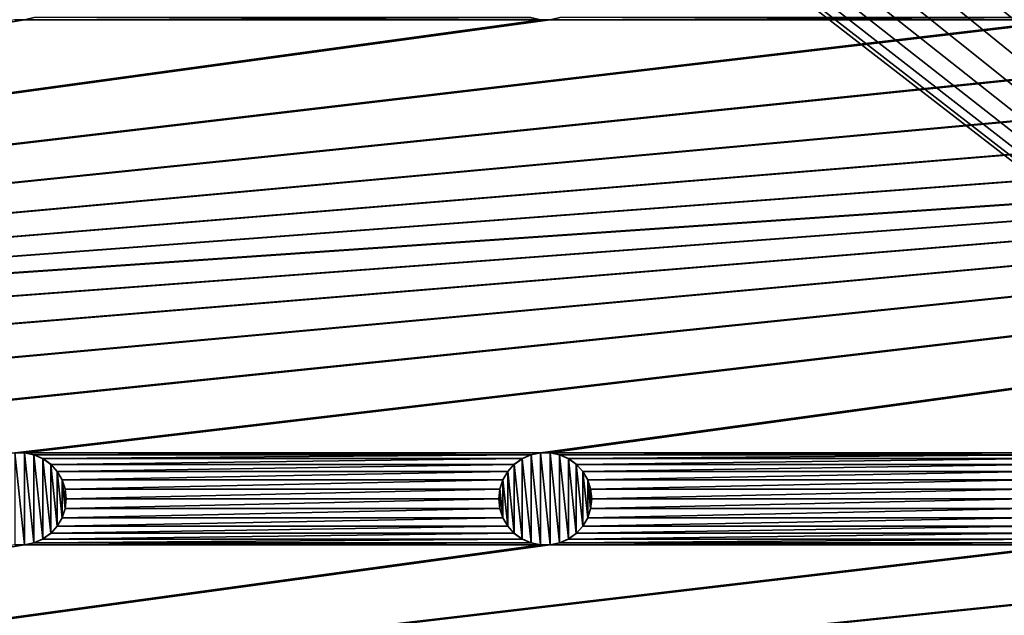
# Model space of a CAD drawing. Header units: metres. Extents: x -200 to 200, y -200 to 200.
# Tile 49 of 88: x -28 to 25, y -63 to -31. Entities that reach past the tile are written whole.
import ezdxf

# ---------------------------------------------------------------- set-up
doc = ezdxf.new("R2010")
doc.units = ezdxf.units.M
doc.layers.add('solid_P34200', color=7, linetype='CONTINUOUS')

msp = doc.modelspace()

# ---------------------------------------------------------------- linework, layer by layer
at = {"layer": 'solid_P34200'}
for points in [[(-181, -159), (-181, 159), (-10.240819, -10.959723)], [(181, 159), (181, -159), (10.240819, 10.959723)], [(181, -159), (11.633039, 9.467192), (10.240819, 10.959723)], [(181, -159), (12.817678, 7.79116), (11.633039, 9.467192)], [(181, -159), (13.756138, 5.976712), (12.817678, 7.79116)], [(181, -159), (14.444175, 4.045302), (13.756138, 5.976712)], [(181, -159), (14.856524, 2.058549), (14.444175, 4.045302)], [(181, -159), (15, 0), (14.856524, 2.058549)], [(181, -159), (14.856524, -2.058549), (15, 0)], [(181, -159), (14.444175, -4.045302), (14.856524, -2.058549)], [(181, -159), (13.756138, -5.976712), (14.444175, -4.045302)], [(181, -159), (12.817678, -7.79116), (13.756138, -5.976712)], [(181, -159), (11.633039, -9.467192), (12.817678, -7.79116)], [(181, -159), (10.240819, -10.959723), (11.633039, -9.467192)], [(-181, -159), (-10.240819, -10.959723), (-8.64688, -12.25524)], [(181, -159), (8.64688, -12.25524), (10.240819, -10.959723)], [(181, -159), (-181, -159), (-8.64688, -12.25524)], [(181, -159), (-8.64688, -12.25524), (-6.904468, -13.315859)], [(181, -159), (6.904468, -13.315859), (8.64688, -12.25524)], [(181, -159), (-6.904468, -13.315859), (-5.01928, -14.134056)], [(181, -159), (5.01928, -14.134056), (6.904468, -13.315859)], [(181, -159), (-5.01928, -14.134056), (-3.055924, -14.684637)], [(181, -159), (3.055924, -14.684637), (5.01928, -14.134056)], [(181, -159), (-3.055924, -14.684637), (-1.019424, -14.964341)], [(181, -159), (1.019424, -14.964341), (3.055924, -14.684637)], [(181, -159), (-1.019424, -14.964341), (1.019424, -14.964341)], [(-0.774688, -30.676353, 5), (-27.525312, -30.676353, 5), (-28.04108, -30.785711, 5)], [(-28.035364, -30.784521, 7.5), (-28.04108, -30.785711, 5), (-27.525312, -30.676353, 5)], [(-0.25892, -30.785711, 5), (-0.774688, -30.676353, 5), (-28.04108, -30.785711, 5)], [(-0.768778, -30.67786, 7.5), (-0.774688, -30.676353, 5), (-0.25892, -30.785711, 5)], [(-0.264635, -30.784521, 7.5), (-0.768778, -30.67786, 7.5), (-0.25892, -30.785711, 5)], [(27.525312, -30.676353, 5), (0.774688, -30.676353, 5), (0.25892, -30.785711, 5)], [(0.264635, -30.784521, 7.5), (0.25892, -30.785711, 5), (0.774688, -30.676353, 5)], [(28.04108, -30.785711, 5), (27.525312, -30.676353, 5), (0.25892, -30.785711, 5)], [(170.058914, -30.785711, 5), (-170.058914, -54.114288, 5), (-169.541077, -54.114288, 5)], [(-28.04108, -30.785711, 5), (-28.55892, -30.785711, 5), (-170.058914, -54.114288, 5)], [(-0.25892, -30.785711, 5), (-28.04108, -30.785711, 5), (-170.058914, -54.114288, 5)], [(0.25892, -30.785711, 5), (-0.25892, -30.785711, 5), (-170.058914, -54.114288, 5)], [(28.04108, -30.785711, 5), (0.25892, -30.785711, 5), (-170.058914, -54.114288, 5)], [(170.058914, -30.785711, 5), (169.541077, -30.785711, 5), (-170.058914, -54.114288, 5)], [(141.758926, -30.785711, 5), (-170.058914, -54.114288, 5), (169.541077, -30.785711, 5)], [(141.758926, -30.785711, 5), (141.241074, -30.785711, 5), (-170.058914, -54.114288, 5)], [(113.458923, -30.785711, 5), (-170.058914, -54.114288, 5), (141.241074, -30.785711, 5)], [(113.458923, -30.785711, 5), (112.941078, -30.785711, 5), (-170.058914, -54.114288, 5)], [(85.15892, -30.785711, 5), (-170.058914, -54.114288, 5), (112.941078, -30.785711, 5)], [(85.15892, -30.785711, 5), (84.641083, -30.785711, 5), (-170.058914, -54.114288, 5)], [(56.858921, -30.785711, 5), (-170.058914, -54.114288, 5), (84.641083, -30.785711, 5)], [(56.858921, -30.785711, 5), (56.34108, -30.785711, 5), (-170.058914, -54.114288, 5)], [(28.55892, -30.785711, 5), (-170.058914, -54.114288, 5), (56.34108, -30.785711, 5)], [(28.55892, -30.785711, 5), (28.04108, -30.785711, 5), (-170.058914, -54.114288, 5)], [(170.058914, -30.785711, 5), (-169.541077, -54.114288, 5), (-141.758926, -54.114288, 5)], [(170.058914, -30.785711, 5), (-141.758926, -54.114288, 5), (-141.241074, -54.114288, 5)], [(170.058914, -30.785711, 5), (-141.241074, -54.114288, 5), (-113.458923, -54.114288, 5)], [(170.058914, -30.785711, 5), (-113.458923, -54.114288, 5), (-112.941078, -54.114288, 5)], [(170.058914, -30.785711, 5), (-112.941078, -54.114288, 5), (-85.15892, -54.114288, 5)], [(170.058914, -30.785711, 5), (-85.15892, -54.114288, 5), (-84.641083, -54.114288, 5)], [(170.058914, -30.785711, 5), (-84.641083, -54.114288, 5), (-56.858921, -54.114288, 5)], [(170.058914, -30.785711, 5), (-56.858921, -54.114288, 5), (-56.34108, -54.114288, 5)], [(170.058914, -30.785711, 5), (-56.34108, -54.114288, 5), (-28.55892, -54.114288, 5)], [(-28.564636, -30.784521, 7.5), (-28.55892, -30.785711, 5), (-28.04108, -30.785711, 5)], [(-28.035364, -30.784521, 7.5), (-28.564636, -30.784521, 7.5), (-28.04108, -30.785711, 5)], [(170.058914, -30.785711, 5), (-28.55892, -54.114288, 5), (-28.04108, -54.114288, 5)], [(170.058914, -30.785711, 5), (-28.04108, -54.114288, 5), (-0.25892, -54.114288, 5)], [(-0.264635, -30.784521, 7.5), (-0.25892, -30.785711, 5), (0.25892, -30.785711, 5)], [(0.264635, -30.784521, 7.5), (-0.264635, -30.784521, 7.5), (0.25892, -30.785711, 5)], [(170.058914, -30.785711, 5), (-0.25892, -54.114288, 5), (0.25892, -54.114288, 5)], [(28.04108, -54.114288, 5), (170.058914, -30.785711, 5), (0.25892, -54.114288, 5)], [(-28.564636, -54.115479, 7.5), (-28.035364, -54.115479, 7.5), (-28.55892, -54.114288, 5)], [(-28.564636, -54.115479, 7.5), (-28.564636, -59.084522, 7.5), (-28.035364, -59.084522, 7.5)], [(-28.564636, -54.115479, 7.5), (-28.035364, -59.084522, 7.5), (-28.035364, -54.115479, 7.5)], [(-28.035364, -54.115479, 7.5), (-28.04108, -54.114288, 5), (-28.55892, -54.114288, 5)], [(-0.25892, -54.114288, 5), (-28.04108, -54.114288, 5), (-27.525312, -54.223648, 5)], [(-27.531221, -54.222137, 7.5), (-27.525312, -54.223648, 5), (-28.04108, -54.114288, 5)], [(-28.035364, -54.115479, 7.5), (-27.531221, -54.222137, 7.5), (-28.04108, -54.114288, 5)], [(-28.035364, -54.115479, 7.5), (-28.035364, -59.084522, 7.5), (-27.531221, -58.977859, 7.5)], [(-28.035364, -54.115479, 7.5), (-27.531221, -58.977859, 7.5), (-27.531221, -54.222137, 7.5)], [(-27.531221, -54.222137, 7.5), (-27.048468, -54.437954, 7.5), (-27.525312, -54.223648, 5)], [(-27.531221, -54.222137, 7.5), (-27.531221, -58.977859, 7.5), (-27.048468, -58.762047, 7.5)], [(-27.531221, -54.222137, 7.5), (-27.048468, -58.762047, 7.5), (-27.048468, -54.437954, 7.5)], [(-0.774688, -54.223648, 5), (-0.25892, -54.114288, 5), (-27.525312, -54.223648, 5)], [(-0.774688, -54.223648, 5), (-27.525312, -54.223648, 5), (-27.052181, -54.434929, 5)], [(-27.048468, -54.437954, 7.5), (-27.052181, -54.434929, 5), (-27.525312, -54.223648, 5)], [(-1.247818, -54.434929, 5), (-0.774688, -54.223648, 5), (-27.052181, -54.434929, 5)], [(-1.247818, -54.434929, 5), (-27.052181, -54.434929, 5), (-26.625776, -54.74379, 5)], [(-26.629887, -54.740364, 7.5), (-26.625776, -54.74379, 5), (-27.052181, -54.434929, 5)], [(-27.048468, -54.437954, 7.5), (-26.629887, -54.740364, 7.5), (-27.052181, -54.434929, 5)], [(-27.048468, -54.437954, 7.5), (-27.048468, -58.762047, 7.5), (-26.629887, -58.459637, 7.5)], [(-27.048468, -54.437954, 7.5), (-26.629887, -58.459637, 7.5), (-26.629887, -54.740364, 7.5)], [(-1.674224, -54.74379, 5), (-1.247818, -54.434929, 5), (-26.625776, -54.74379, 5)], [(-1.251533, -54.437954, 7.5), (-1.247818, -54.434929, 5), (-1.674224, -54.74379, 5)], [(-1.670113, -54.740364, 7.5), (-1.251533, -54.437954, 7.5), (-1.674224, -54.74379, 5)], [(-1.670113, -54.740364, 7.5), (-1.251533, -58.762047, 7.5), (-1.251533, -54.437954, 7.5)], [(-1.251533, -54.437954, 7.5), (-0.768778, -54.222137, 7.5), (-1.247818, -54.434929, 5)], [(-1.251533, -54.437954, 7.5), (-0.768778, -58.977859, 7.5), (-0.768778, -54.222137, 7.5)], [(-1.251533, -54.437954, 7.5), (-1.251533, -58.762047, 7.5), (-0.768778, -58.977859, 7.5)], [(-0.768778, -54.222137, 7.5), (-0.774688, -54.223648, 5), (-1.247818, -54.434929, 5)], [(-0.264635, -54.115479, 7.5), (-0.25892, -54.114288, 5), (-0.774688, -54.223648, 5)], [(-0.768778, -54.222137, 7.5), (-0.264635, -54.115479, 7.5), (-0.774688, -54.223648, 5)], [(-0.768778, -54.222137, 7.5), (-0.264635, -59.084522, 7.5), (-0.264635, -54.115479, 7.5)], [(-0.768778, -54.222137, 7.5), (-0.768778, -58.977859, 7.5), (-0.264635, -59.084522, 7.5)], [(-0.264635, -54.115479, 7.5), (0.264635, -54.115479, 7.5), (-0.25892, -54.114288, 5)], [(-0.264635, -54.115479, 7.5), (-0.264635, -59.084522, 7.5), (0.264635, -59.084522, 7.5)], [(-0.264635, -54.115479, 7.5), (0.264635, -59.084522, 7.5), (0.264635, -54.115479, 7.5)], [(0.264635, -54.115479, 7.5), (0.25892, -54.114288, 5), (-0.25892, -54.114288, 5)], [(28.04108, -54.114288, 5), (0.25892, -54.114288, 5), (0.774688, -54.223648, 5)], [(0.768778, -54.222137, 7.5), (0.774688, -54.223648, 5), (0.25892, -54.114288, 5)], [(0.264635, -54.115479, 7.5), (0.768778, -54.222137, 7.5), (0.25892, -54.114288, 5)], [(0.264635, -54.115479, 7.5), (0.264635, -59.084522, 7.5), (0.768778, -58.977859, 7.5)], [(0.264635, -54.115479, 7.5), (0.768778, -58.977859, 7.5), (0.768778, -54.222137, 7.5)], [(0.768778, -54.222137, 7.5), (1.251533, -54.437954, 7.5), (0.774688, -54.223648, 5)], [(0.768778, -54.222137, 7.5), (0.768778, -58.977859, 7.5), (1.251533, -58.762047, 7.5)], [(0.768778, -54.222137, 7.5), (1.251533, -58.762047, 7.5), (1.251533, -54.437954, 7.5)], [(27.525312, -54.223648, 5), (28.04108, -54.114288, 5), (0.774688, -54.223648, 5)], [(27.525312, -54.223648, 5), (0.774688, -54.223648, 5), (1.247818, -54.434929, 5)], [(1.251533, -54.437954, 7.5), (1.247818, -54.434929, 5), (0.774688, -54.223648, 5)], [(27.052181, -54.434929, 5), (27.525312, -54.223648, 5), (1.247818, -54.434929, 5)], [(27.052181, -54.434929, 5), (1.247818, -54.434929, 5), (1.674224, -54.74379, 5)], [(1.670113, -54.740364, 7.5), (1.674224, -54.74379, 5), (1.247818, -54.434929, 5)], [(1.251533, -54.437954, 7.5), (1.670113, -54.740364, 7.5), (1.247818, -54.434929, 5)], [(1.251533, -54.437954, 7.5), (1.251533, -58.762047, 7.5), (1.670113, -58.459637, 7.5)], [(1.251533, -54.437954, 7.5), (1.670113, -58.459637, 7.5), (1.670113, -54.740364, 7.5)], [(26.625776, -54.74379, 5), (27.052181, -54.434929, 5), (1.674224, -54.74379, 5)], [(-26.629887, -54.740364, 7.5), (-26.278118, -55.133293, 7.5), (-26.625776, -54.74379, 5)], [(-26.629887, -54.740364, 7.5), (-26.629887, -58.459637, 7.5), (-26.278118, -58.066708, 7.5)], [(-26.629887, -54.740364, 7.5), (-26.278118, -58.066708, 7.5), (-26.278118, -55.133293, 7.5)], [(-1.674224, -54.74379, 5), (-26.625776, -54.74379, 5), (-26.279205, -55.130287, 5)], [(-26.278118, -55.133293, 7.5), (-26.279205, -55.130287, 5), (-26.625776, -54.74379, 5)], [(-2.020795, -55.130287, 5), (-1.674224, -54.74379, 5), (-26.279205, -55.130287, 5)], [(-2.020795, -55.130287, 5), (-26.279205, -55.130287, 5), (-26.015661, -55.584435, 5)], [(-26.017193, -55.580921, 7.5), (-26.015661, -55.584435, 5), (-26.279205, -55.130287, 5)], [(-26.278118, -55.133293, 7.5), (-26.017193, -55.580921, 7.5), (-26.279205, -55.130287, 5)], [(-26.278118, -55.133293, 7.5), (-26.278118, -58.066708, 7.5), (-26.017193, -57.61908, 7.5)], [(-26.278118, -55.133293, 7.5), (-26.017193, -57.61908, 7.5), (-26.017193, -55.580921, 7.5)], [(-2.284338, -55.584435, 5), (-2.020795, -55.130287, 5), (-26.015661, -55.584435, 5)], [(-2.021883, -55.133293, 7.5), (-2.020795, -55.130287, 5), (-2.284338, -55.584435, 5)], [(-2.282807, -55.580921, 7.5), (-2.021883, -55.133293, 7.5), (-2.284338, -55.584435, 5)], [(-2.282807, -55.580921, 7.5), (-2.021883, -58.066708, 7.5), (-2.021883, -55.133293, 7.5)], [(-2.021883, -55.133293, 7.5), (-1.670113, -54.740364, 7.5), (-2.020795, -55.130287, 5)], [(-2.021883, -55.133293, 7.5), (-1.670113, -58.459637, 7.5), (-1.670113, -54.740364, 7.5)], [(-2.021883, -55.133293, 7.5), (-2.021883, -58.066708, 7.5), (-1.670113, -58.459637, 7.5)], [(-1.670113, -54.740364, 7.5), (-1.674224, -54.74379, 5), (-2.020795, -55.130287, 5)], [(-1.670113, -54.740364, 7.5), (-1.670113, -58.459637, 7.5), (-1.251533, -58.762047, 7.5)], [(1.670113, -54.740364, 7.5), (2.021883, -55.133293, 7.5), (1.674224, -54.74379, 5)], [(1.670113, -54.740364, 7.5), (1.670113, -58.459637, 7.5), (2.021883, -58.066708, 7.5)], [(1.670113, -54.740364, 7.5), (2.021883, -58.066708, 7.5), (2.021883, -55.133293, 7.5)], [(26.625776, -54.74379, 5), (1.674224, -54.74379, 5), (2.020795, -55.130287, 5)], [(2.021883, -55.133293, 7.5), (2.020795, -55.130287, 5), (1.674224, -54.74379, 5)], [(26.279205, -55.130287, 5), (26.625776, -54.74379, 5), (2.020795, -55.130287, 5)], [(26.279205, -55.130287, 5), (2.020795, -55.130287, 5), (2.284338, -55.584435, 5)], [(2.282807, -55.580921, 7.5), (2.284338, -55.584435, 5), (2.020795, -55.130287, 5)], [(2.021883, -55.133293, 7.5), (2.282807, -55.580921, 7.5), (2.020795, -55.130287, 5)], [(2.021883, -55.133293, 7.5), (2.021883, -58.066708, 7.5), (2.282807, -57.61908, 7.5)], [(2.021883, -55.133293, 7.5), (2.282807, -57.61908, 7.5), (2.282807, -55.580921, 7.5)], [(26.015661, -55.584435, 5), (26.279205, -55.130287, 5), (2.284338, -55.584435, 5)], [(-26.017193, -55.580921, 7.5), (-25.86002, -56.067066, 7.5), (-26.015661, -55.584435, 5)], [(-26.017193, -55.580921, 7.5), (-26.017193, -57.61908, 7.5), (-25.86002, -57.132935, 7.5)], [(-26.017193, -55.580921, 7.5), (-25.86002, -57.132935, 7.5), (-25.86002, -56.067066, 7.5)], [(-2.284338, -55.584435, 5), (-26.015661, -55.584435, 5), (-25.857735, -56.071629, 5)], [(-25.86002, -56.067066, 7.5), (-25.857735, -56.071629, 5), (-26.015661, -55.584435, 5)], [(-2.442265, -56.071629, 5), (-2.284338, -55.584435, 5), (-25.857735, -56.071629, 5)], [(-2.282807, -55.580921, 7.5), (-2.284338, -55.584435, 5), (-2.442265, -56.071629, 5)], [(-2.439981, -56.067066, 7.5), (-2.282807, -55.580921, 7.5), (-2.442265, -56.071629, 5)], [(-2.439981, -56.067066, 7.5), (-2.282807, -57.61908, 7.5), (-2.282807, -55.580921, 7.5)], [(-2.282807, -55.580921, 7.5), (-2.282807, -57.61908, 7.5), (-2.021883, -58.066708, 7.5)], [(2.282807, -55.580921, 7.5), (2.439981, -56.067066, 7.5), (2.284338, -55.584435, 5)], [(2.282807, -55.580921, 7.5), (2.282807, -57.61908, 7.5), (2.439981, -57.132935, 7.5)], [(2.282807, -55.580921, 7.5), (2.439981, -57.132935, 7.5), (2.439981, -56.067066, 7.5)], [(26.015661, -55.584435, 5), (2.284338, -55.584435, 5), (2.442265, -56.071629, 5)], [(2.439981, -56.067066, 7.5), (2.442265, -56.071629, 5), (2.284338, -55.584435, 5)], [(25.857735, -56.071629, 5), (26.015661, -55.584435, 5), (2.442265, -56.071629, 5)], [(-25.86002, -56.067066, 7.5), (-25.799999, -56.599998, 7.5), (-25.857735, -56.071629, 5)], [(-25.86002, -56.067066, 7.5), (-25.86002, -57.132935, 7.5), (-25.799999, -56.599998, 7.5)], [(-2.442265, -56.071629, 5), (-25.857735, -56.071629, 5), (-25.799999, -56.599998, 5)], [(-25.799999, -56.599998, 7.5), (-25.799999, -56.599998, 5), (-25.857735, -56.071629, 5)], [(-2.5, -56.599998, 5), (-2.442265, -56.071629, 5), (-25.799999, -56.599998, 5)], [(-2.439981, -56.067066, 7.5), (-2.442265, -56.071629, 5), (-2.5, -56.599998, 5)], [(-2.439981, -56.067066, 7.5), (-2.5, -56.599998, 5), (-2.5, -56.599998, 7.5)], [(-2.439981, -56.067066, 7.5), (-2.5, -56.599998, 7.5), (-2.439981, -57.132935, 7.5)], [(-2.439981, -56.067066, 7.5), (-2.439981, -57.132935, 7.5), (-2.282807, -57.61908, 7.5)], [(2.439981, -56.067066, 7.5), (2.5, -56.599998, 7.5), (2.442265, -56.071629, 5)], [(2.439981, -56.067066, 7.5), (2.439981, -57.132935, 7.5), (2.5, -56.599998, 7.5)], [(25.857735, -56.071629, 5), (2.442265, -56.071629, 5), (2.5, -56.599998, 5)], [(2.5, -56.599998, 7.5), (2.5, -56.599998, 5), (2.442265, -56.071629, 5)], [(25.857735, -56.071629, 5), (2.5, -56.599998, 5), (25.799999, -56.599998, 5)], [(-25.86002, -57.132935, 7.5), (-25.857735, -57.128368, 5), (-25.799999, -56.599998, 5)], [(-25.799999, -56.599998, 7.5), (-25.86002, -57.132935, 7.5), (-25.799999, -56.599998, 5)], [(-2.5, -56.599998, 5), (-25.799999, -56.599998, 5), (-25.857735, -57.128368, 5)], [(-2.442265, -57.128368, 5), (-2.5, -56.599998, 5), (-25.857735, -57.128368, 5)], [(-2.5, -56.599998, 7.5), (-2.5, -56.599998, 5), (-2.442265, -57.128368, 5)], [(-2.439981, -57.132935, 7.5), (-2.5, -56.599998, 7.5), (-2.442265, -57.128368, 5)], [(2.439981, -57.132935, 7.5), (2.442265, -57.128368, 5), (2.5, -56.599998, 5)], [(2.5, -56.599998, 7.5), (2.439981, -57.132935, 7.5), (2.5, -56.599998, 5)], [(25.799999, -56.599998, 5), (2.5, -56.599998, 5), (2.442265, -57.128368, 5)], [(25.857735, -57.128368, 5), (25.799999, -56.599998, 5), (2.442265, -57.128368, 5)], [(-26.017193, -57.61908, 7.5), (-26.015661, -57.615566, 5), (-25.857735, -57.128368, 5)], [(-25.86002, -57.132935, 7.5), (-26.017193, -57.61908, 7.5), (-25.857735, -57.128368, 5)], [(-2.442265, -57.128368, 5), (-25.857735, -57.128368, 5), (-26.015661, -57.615566, 5)], [(-2.284338, -57.615566, 5), (-2.442265, -57.128368, 5), (-26.015661, -57.615566, 5)], [(-2.439981, -57.132935, 7.5), (-2.442265, -57.128368, 5), (-2.284338, -57.615566, 5)], [(-2.282807, -57.61908, 7.5), (-2.439981, -57.132935, 7.5), (-2.284338, -57.615566, 5)], [(2.282807, -57.61908, 7.5), (2.284338, -57.615566, 5), (2.442265, -57.128368, 5)], [(2.439981, -57.132935, 7.5), (2.282807, -57.61908, 7.5), (2.442265, -57.128368, 5)], [(25.857735, -57.128368, 5), (2.442265, -57.128368, 5), (2.284338, -57.615566, 5)], [(26.015661, -57.615566, 5), (25.857735, -57.128368, 5), (2.284338, -57.615566, 5)], [(-2.284338, -57.615566, 5), (-26.015661, -57.615566, 5), (-26.279205, -58.069714, 5)], [(-26.278118, -58.066708, 7.5), (-26.279205, -58.069714, 5), (-26.015661, -57.615566, 5)], [(-2.020795, -58.069714, 5), (-2.284338, -57.615566, 5), (-26.279205, -58.069714, 5)], [(-26.017193, -57.61908, 7.5), (-26.278118, -58.066708, 7.5), (-26.015661, -57.615566, 5)], [(-2.282807, -57.61908, 7.5), (-2.284338, -57.615566, 5), (-2.020795, -58.069714, 5)], [(-2.021883, -58.066708, 7.5), (-2.282807, -57.61908, 7.5), (-2.020795, -58.069714, 5)], [(26.015661, -57.615566, 5), (2.284338, -57.615566, 5), (2.020795, -58.069714, 5)], [(2.021883, -58.066708, 7.5), (2.020795, -58.069714, 5), (2.284338, -57.615566, 5)], [(26.279205, -58.069714, 5), (26.015661, -57.615566, 5), (2.020795, -58.069714, 5)], [(2.282807, -57.61908, 7.5), (2.021883, -58.066708, 7.5), (2.284338, -57.615566, 5)], [(-26.278118, -58.066708, 7.5), (-26.629887, -58.459637, 7.5), (-26.279205, -58.069714, 5)], [(-26.629887, -58.459637, 7.5), (-26.625776, -58.456211, 5), (-26.279205, -58.069714, 5)], [(-2.020795, -58.069714, 5), (-26.279205, -58.069714, 5), (-26.625776, -58.456211, 5)], [(-1.674224, -58.456211, 5), (-2.020795, -58.069714, 5), (-26.625776, -58.456211, 5)], [(-2.021883, -58.066708, 7.5), (-2.020795, -58.069714, 5), (-1.674224, -58.456211, 5)], [(-1.670113, -58.459637, 7.5), (-2.021883, -58.066708, 7.5), (-1.674224, -58.456211, 5)], [(2.021883, -58.066708, 7.5), (1.670113, -58.459637, 7.5), (2.020795, -58.069714, 5)], [(1.670113, -58.459637, 7.5), (1.674224, -58.456211, 5), (2.020795, -58.069714, 5)], [(26.279205, -58.069714, 5), (2.020795, -58.069714, 5), (1.674224, -58.456211, 5)], [(26.625776, -58.456211, 5), (26.279205, -58.069714, 5), (1.674224, -58.456211, 5)], [(-27.048468, -58.762047, 7.5), (-27.531221, -58.977859, 7.5), (-27.052181, -58.765068, 5)], [(-27.531221, -58.977859, 7.5), (-27.525312, -58.976353, 5), (-27.052181, -58.765068, 5)], [(-1.247818, -58.765068, 5), (-27.052181, -58.765068, 5), (-27.525312, -58.976353, 5)], [(-0.774688, -58.976353, 5), (-1.247818, -58.765068, 5), (-27.525312, -58.976353, 5)], [(-1.674224, -58.456211, 5), (-26.625776, -58.456211, 5), (-27.052181, -58.765068, 5)], [(-27.048468, -58.762047, 7.5), (-27.052181, -58.765068, 5), (-26.625776, -58.456211, 5)], [(-1.247818, -58.765068, 5), (-1.674224, -58.456211, 5), (-27.052181, -58.765068, 5)], [(-26.629887, -58.459637, 7.5), (-27.048468, -58.762047, 7.5), (-26.625776, -58.456211, 5)], [(-1.670113, -58.459637, 7.5), (-1.674224, -58.456211, 5), (-1.247818, -58.765068, 5)], [(-1.251533, -58.762047, 7.5), (-1.670113, -58.459637, 7.5), (-1.247818, -58.765068, 5)], [(-1.251533, -58.762047, 7.5), (-1.247818, -58.765068, 5), (-0.774688, -58.976353, 5)], [(-0.768778, -58.977859, 7.5), (-1.251533, -58.762047, 7.5), (-0.774688, -58.976353, 5)], [(1.251533, -58.762047, 7.5), (0.768778, -58.977859, 7.5), (1.247818, -58.765068, 5)], [(0.768778, -58.977859, 7.5), (0.774688, -58.976353, 5), (1.247818, -58.765068, 5)], [(27.052181, -58.765068, 5), (1.247818, -58.765068, 5), (0.774688, -58.976353, 5)], [(27.525312, -58.976353, 5), (27.052181, -58.765068, 5), (0.774688, -58.976353, 5)], [(26.625776, -58.456211, 5), (1.674224, -58.456211, 5), (1.247818, -58.765068, 5)], [(1.251533, -58.762047, 7.5), (1.247818, -58.765068, 5), (1.674224, -58.456211, 5)], [(27.052181, -58.765068, 5), (26.625776, -58.456211, 5), (1.247818, -58.765068, 5)], [(1.670113, -58.459637, 7.5), (1.251533, -58.762047, 7.5), (1.674224, -58.456211, 5)], [(170.058914, -59.085712, 5), (-170.058914, -82.414291, 5), (-169.541077, -82.414291, 5)], [(-28.04108, -59.085712, 5), (-28.55892, -59.085712, 5), (-170.058914, -82.414291, 5)], [(-0.25892, -59.085712, 5), (-28.04108, -59.085712, 5), (-170.058914, -82.414291, 5)], [(0.25892, -59.085712, 5), (-0.25892, -59.085712, 5), (-170.058914, -82.414291, 5)], [(28.04108, -59.085712, 5), (0.25892, -59.085712, 5), (-170.058914, -82.414291, 5)], [(170.058914, -59.085712, 5), (169.541077, -59.085712, 5), (-170.058914, -82.414291, 5)], [(141.758926, -59.085712, 5), (-170.058914, -82.414291, 5), (169.541077, -59.085712, 5)], [(141.758926, -59.085712, 5), (141.241074, -59.085712, 5), (-170.058914, -82.414291, 5)], [(113.458923, -59.085712, 5), (-170.058914, -82.414291, 5), (141.241074, -59.085712, 5)], [(113.458923, -59.085712, 5), (112.941078, -59.085712, 5), (-170.058914, -82.414291, 5)], [(85.15892, -59.085712, 5), (-170.058914, -82.414291, 5), (112.941078, -59.085712, 5)], [(85.15892, -59.085712, 5), (84.641083, -59.085712, 5), (-170.058914, -82.414291, 5)], [(56.858921, -59.085712, 5), (-170.058914, -82.414291, 5), (84.641083, -59.085712, 5)], [(56.858921, -59.085712, 5), (56.34108, -59.085712, 5), (-170.058914, -82.414291, 5)], [(28.55892, -59.085712, 5), (-170.058914, -82.414291, 5), (56.34108, -59.085712, 5)], [(28.55892, -59.085712, 5), (28.04108, -59.085712, 5), (-170.058914, -82.414291, 5)], [(170.058914, -59.085712, 5), (-169.541077, -82.414291, 5), (-141.758926, -82.414291, 5)], [(170.058914, -59.085712, 5), (-141.758926, -82.414291, 5), (-141.241074, -82.414291, 5)], [(170.058914, -59.085712, 5), (-141.241074, -82.414291, 5), (-113.458923, -82.414291, 5)], [(170.058914, -59.085712, 5), (-113.458923, -82.414291, 5), (-112.941078, -82.414291, 5)], [(170.058914, -59.085712, 5), (-112.941078, -82.414291, 5), (-85.15892, -82.414291, 5)], [(170.058914, -59.085712, 5), (-85.15892, -82.414291, 5), (-84.641083, -82.414291, 5)], [(170.058914, -59.085712, 5), (-84.641083, -82.414291, 5), (-56.858921, -82.414291, 5)], [(170.058914, -59.085712, 5), (-56.858921, -82.414291, 5), (-56.34108, -82.414291, 5)], [(170.058914, -59.085712, 5), (-56.34108, -82.414291, 5), (-28.55892, -82.414291, 5)], [(-28.564636, -59.084522, 7.5), (-28.55892, -59.085712, 5), (-28.04108, -59.085712, 5)], [(-28.035364, -59.084522, 7.5), (-28.564636, -59.084522, 7.5), (-28.04108, -59.085712, 5)], [(170.058914, -59.085712, 5), (-28.55892, -82.414291, 5), (-28.04108, -82.414291, 5)], [(-0.774688, -58.976353, 5), (-27.525312, -58.976353, 5), (-28.04108, -59.085712, 5)], [(-28.035364, -59.084522, 7.5), (-28.04108, -59.085712, 5), (-27.525312, -58.976353, 5)], [(-0.25892, -59.085712, 5), (-0.774688, -58.976353, 5), (-28.04108, -59.085712, 5)], [(170.058914, -59.085712, 5), (-28.04108, -82.414291, 5), (-0.25892, -82.414291, 5)], [(-27.531221, -58.977859, 7.5), (-28.035364, -59.084522, 7.5), (-27.525312, -58.976353, 5)], [(-0.768778, -58.977859, 7.5), (-0.774688, -58.976353, 5), (-0.25892, -59.085712, 5)], [(-0.264635, -59.084522, 7.5), (-0.768778, -58.977859, 7.5), (-0.25892, -59.085712, 5)], [(-0.264635, -59.084522, 7.5), (-0.25892, -59.085712, 5), (0.25892, -59.085712, 5)], [(0.264635, -59.084522, 7.5), (-0.264635, -59.084522, 7.5), (0.25892, -59.085712, 5)], [(170.058914, -59.085712, 5), (-0.25892, -82.414291, 5), (0.25892, -82.414291, 5)], [(27.525312, -58.976353, 5), (0.774688, -58.976353, 5), (0.25892, -59.085712, 5)], [(0.264635, -59.084522, 7.5), (0.25892, -59.085712, 5), (0.774688, -58.976353, 5)], [(28.04108, -59.085712, 5), (27.525312, -58.976353, 5), (0.25892, -59.085712, 5)], [(28.04108, -82.414291, 5), (170.058914, -59.085712, 5), (0.25892, -82.414291, 5)], [(0.768778, -58.977859, 7.5), (0.264635, -59.084522, 7.5), (0.774688, -58.976353, 5)]]:
    msp.add_3dface(points, dxfattribs=at)

doc.saveas('drawing.dxf')
